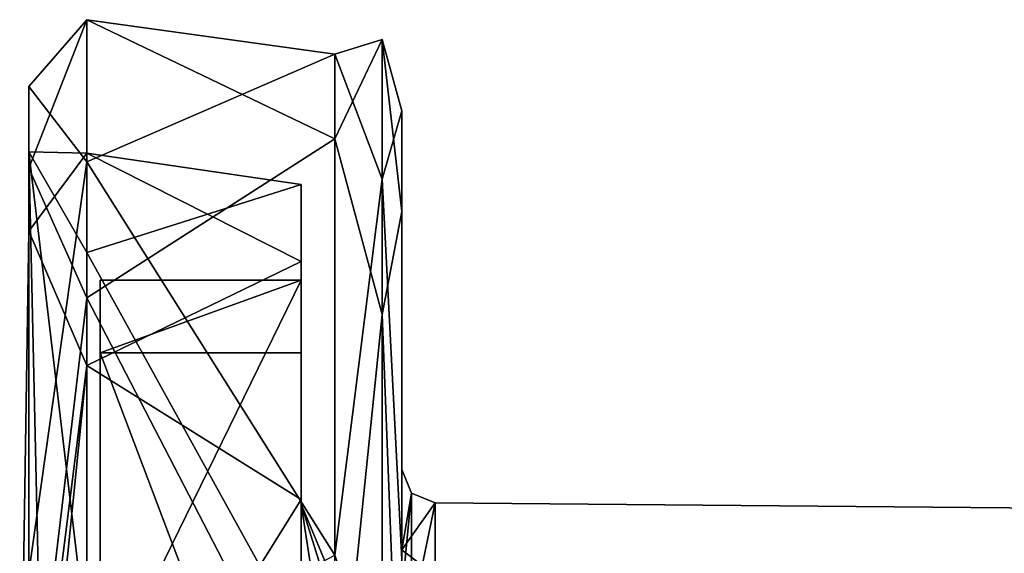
# Model space of a CAD drawing. Header units: millimetres. Extents: x -15 to 196, y -14 to 691.
# Tile 251 of 256: x 16 to 31, y 683 to 691. Entities that reach past the tile are written whole.
import ezdxf

# ---------------------------------------------------------------- set-up
doc = ezdxf.new("R2010")
doc.units = ezdxf.units.MM
doc.header["$LTSCALE"] = 41.718519
for name, color, linetype in [('1190', 7, 'CONTINUOUS'), ('1191', 7, 'CONTINUOUS'), ('1200', 7, 'CONTINUOUS'), ('1202', 7, 'CONTINUOUS'), ('1218', 7, 'CONTINUOUS'), ('1219', 7, 'CONTINUOUS'), ('1220', 7, 'CONTINUOUS'), ('1221', 7, 'CONTINUOUS'), ('1260', 7, 'CONTINUOUS'), ('1261', 7, 'CONTINUOUS'), ('1262', 7, 'CONTINUOUS'), ('129', 7, 'CONTINUOUS'), ('130', 7, 'CONTINUOUS'), ('1383', 7, 'CONTINUOUS'), ('666', 7, 'CONTINUOUS')]:
    doc.layers.add(name, color=color, linetype=linetype)

msp = doc.modelspace()

# ---------------------------------------------------------------- linework, layer by layer
at = {"layer": '1190', "linetype": 'Continuous'}
for points in [[(17.5, 690.666, -129.53), (17.5, 688.544, -117.56), (21.2, 690.151, -122.221), (17.5, 690.666, -129.53)], [(17.5, 686.513, -140.972), (17.5, 690.666, -129.53), (21.2, 688.885, -136.689), (17.5, 686.513, -140.972)], [(21.2, 688.885, -136.689), (17.5, 690.666, -129.53), (21.2, 690.151, -122.221), (21.2, 688.885, -136.689)], [(21.2, 690.151, -122.221), (17.5, 688.544, -117.56), (21.2, 682.673, -109.773), (21.2, 690.151, -122.221)], [(21.2, 679.362, -147.647), (17.5, 686.513, -140.972), (21.2, 688.885, -136.689), (21.2, 679.362, -147.647)], [(17.5, 688.544, -117.56), (17.5, 680.725, -108.252), (21.2, 682.673, -109.773), (17.5, 688.544, -117.56)], [(17.5, 677.193, -148.802), (17.5, 686.513, -140.972), (21.2, 679.362, -147.647), (17.5, 677.193, -148.802)]]:
    msp.add_3dface(points, dxfattribs=at)
at = {"layer": '1191', "linetype": 'Continuous'}
for points in [[(17.5, 688.544, -117.56), (17.5, 690.666, -129.53), (16.634, 689.667, -122.346), (17.5, 688.544, -117.56)], [(17.5, 690.666, -129.53), (17.5, 686.513, -140.972), (16.634, 688.45, -136.434), (17.5, 690.666, -129.53)], [(17.5, 690.666, -129.53), (16.634, 688.45, -136.434), (16.634, 689.667, -122.346), (17.5, 690.666, -129.53)], [(17.5, 688.544, -117.56), (16.634, 689.667, -122.346), (16.634, 682.411, -110.209), (17.5, 688.544, -117.56)], [(16.634, 688.692, -122.574), (16.634, 681.723, -110.937), (16.634, 689.667, -122.346), (16.634, 688.692, -122.574)], [(16.634, 689.667, -122.346), (16.634, 681.723, -110.937), (16.634, 682.411, -110.209), (16.634, 689.667, -122.346)], [(16.634, 688.45, -136.434), (16.634, 688.692, -122.574), (16.634, 689.667, -122.346), (16.634, 688.45, -136.434)], [(16.634, 681.723, -110.937), (16.634, 688.692, -122.574), (16.793, 681.588, -111.092), (16.634, 681.723, -110.937)], [(16.634, 687.51, -136.088), (16.634, 688.692, -122.574), (16.634, 688.45, -136.434), (16.634, 687.51, -136.088)], [(16.634, 688.692, -122.574), (16.634, 687.51, -136.088), (17.5, 688.673, -129.358), (16.634, 688.692, -122.574)], [(17.5, 681.395, -111.313), (16.634, 688.692, -122.574), (17.5, 687.192, -119.465), (17.5, 681.395, -111.313)], [(16.634, 688.692, -122.574), (17.5, 681.395, -111.313), (16.793, 681.588, -111.092), (16.634, 688.692, -122.574)], [(17.5, 687.192, -119.465), (16.634, 688.692, -122.574), (17.5, 688.673, -129.358), (17.5, 687.192, -119.465)], [(17.5, 688.673, -129.358), (16.634, 687.51, -136.088), (17.5, 685.505, -138.87), (17.5, 688.673, -129.358)], [(17.5, 680.725, -108.252), (17.5, 688.544, -117.56), (16.634, 682.411, -110.209), (17.5, 680.725, -108.252)], [(17.5, 686.513, -140.972), (16.634, 679.221, -147.148), (16.634, 688.45, -136.434), (17.5, 686.513, -140.972)], [(16.634, 679.221, -147.148), (16.634, 687.51, -136.088), (16.634, 688.45, -136.434), (16.634, 679.221, -147.148)], [(16.634, 678.626, -146.338), (16.634, 687.51, -136.088), (16.5, 678.885, -146.767), (16.634, 678.626, -146.338)], [(16.5, 678.885, -146.767), (16.634, 687.51, -136.088), (16.634, 679.221, -147.148), (16.5, 678.885, -146.767)], [(16.634, 687.51, -136.088), (16.634, 678.626, -146.338), (17.5, 685.505, -138.87), (16.634, 687.51, -136.088)], [(17.5, 686.513, -140.972), (17.5, 677.193, -148.802), (16.634, 679.221, -147.148), (17.5, 686.513, -140.972)], [(17.5, 685.505, -138.87), (16.634, 678.626, -146.338), (16.793, 678.519, -146.162), (17.5, 685.505, -138.87)], [(17.5, 678.368, -145.911), (17.5, 685.505, -138.87), (16.793, 678.519, -146.162), (17.5, 678.368, -145.911)]]:
    msp.add_3dface(points, dxfattribs=at)
at = {"layer": '1200', "linetype": 'Continuous'}
for points in [[(22.2, 689.304, -123.033), (22.2, 682.604, -111.057), (22.2, 687.804, -136.668), (22.2, 689.304, -123.033)], [(22.2, 687.804, -136.668), (22.2, 682.604, -111.057), (22.2, 683.95, -118.302), (22.2, 687.804, -136.668)], [(22.2, 678.679, -146.89), (22.2, 687.804, -136.668), (22.2, 680.258, -143.005), (22.2, 678.679, -146.89)], [(22.2, 680.258, -143.005), (22.2, 687.804, -136.668), (22.2, 682.098, -139.471), (22.2, 680.258, -143.005)], [(22.2, 682.098, -139.471), (22.2, 687.804, -136.668), (22.2, 683.95, -118.302), (22.2, 682.098, -139.471)], [(22.2, 683.95, -118.302), (22.2, 682.604, -111.057), (22.2, 682.752, -114.502), (22.2, 683.95, -118.302)], [(22.2, 682.752, -114.502), (22.2, 682.604, -111.057), (22.2, 679.218, -112.663), (22.2, 682.752, -114.502)]]:
    msp.add_3dface(points, dxfattribs=at)
at = {"layer": '1202', "linetype": 'Continuous'}
for points in [[(21.2, 688.885, -136.689), (21.2, 690.151, -122.221), (21.907, 690.372, -129.53), (21.2, 688.885, -136.689)], [(21.2, 688.885, -136.689), (21.907, 690.372, -129.53), (21.907, 686.263, -140.818), (21.2, 688.885, -136.689)], [(21.2, 690.151, -122.221), (21.907, 688.286, -117.699), (21.907, 690.372, -129.53), (21.2, 690.151, -122.221)], [(22.2, 689.304, -123.033), (22.2, 687.804, -136.668), (21.907, 690.372, -129.53), (22.2, 689.304, -123.033)], [(21.907, 688.286, -117.699), (22.2, 689.304, -123.033), (21.907, 690.372, -129.53), (21.907, 688.286, -117.699)], [(21.907, 690.372, -129.53), (22.2, 687.804, -136.668), (21.907, 686.263, -140.818), (21.907, 690.372, -129.53)], [(21.2, 690.151, -122.221), (21.2, 682.673, -109.773), (21.907, 688.286, -117.699), (21.2, 690.151, -122.221)], [(22.2, 682.604, -111.057), (22.2, 689.304, -123.033), (21.907, 688.286, -117.699), (22.2, 682.604, -111.057)], [(21.2, 679.362, -147.647), (21.2, 688.885, -136.689), (21.907, 686.263, -140.818), (21.2, 679.362, -147.647)], [(21.2, 682.673, -109.773), (21.907, 680.564, -108.497), (21.907, 688.286, -117.699), (21.2, 682.673, -109.773)], [(21.907, 680.564, -108.497), (22.2, 682.604, -111.057), (21.907, 688.286, -117.699), (21.907, 680.564, -108.497)], [(22.2, 687.804, -136.668), (22.2, 678.679, -146.89), (21.907, 686.263, -140.818), (22.2, 687.804, -136.668)], [(21.2, 679.362, -147.647), (21.907, 686.263, -140.818), (21.907, 677.061, -148.54), (21.2, 679.362, -147.647)], [(21.907, 686.263, -140.818), (22.2, 678.679, -146.89), (21.907, 677.061, -148.54), (21.907, 686.263, -140.818)]]:
    msp.add_3dface(points, dxfattribs=at)
at = {"layer": '1218', "linetype": 'Continuous'}
for points in [[(22.2, 683.95, -118.302), (22.2, 682.752, -114.502), (22.345, 683.599, -118.272), (22.2, 683.95, -118.302)], [(22.2, 682.752, -114.502), (22.696, 683.452, -118.259), (22.345, 683.599, -118.272), (22.2, 682.752, -114.502)], [(22.696, 683.452, -118.259), (22.2, 682.752, -114.502), (22.696, 682.369, -114.824), (22.696, 683.452, -118.259)], [(22.2, 682.752, -114.502), (22.2, 679.218, -112.663), (22.696, 682.369, -114.824), (22.2, 682.752, -114.502)]]:
    msp.add_3dface(points, dxfattribs=at)
at = {"layer": '1219', "linetype": 'Continuous'}
msp.add_3dface([(22.696, 683.452, -118.259), (22.696, 682.369, -114.824), (131.704, 682.504, -118.176), (22.696, 683.452, -118.259)], dxfattribs=at)
at = {"layer": '1220', "linetype": 'Continuous'}
msp.add_3dface([(22.696, 683.452, -118.259), (131.704, 682.504, -118.176), (22.696, 681.6, -139.428), (22.696, 683.452, -118.259)], dxfattribs=at)
at = {"layer": '1221', "linetype": 'Continuous'}
for points in [[(22.2, 682.098, -139.471), (22.2, 683.95, -118.302), (22.345, 683.599, -118.272), (22.2, 682.098, -139.471)], [(22.2, 682.098, -139.471), (22.345, 683.599, -118.272), (22.345, 681.747, -139.441), (22.2, 682.098, -139.471)], [(22.345, 683.599, -118.272), (22.696, 683.452, -118.259), (22.345, 681.747, -139.441), (22.345, 683.599, -118.272)], [(22.696, 683.452, -118.259), (22.696, 681.6, -139.428), (22.345, 681.747, -139.441), (22.696, 683.452, -118.259)]]:
    msp.add_3dface(points, dxfattribs=at)
at = {"layer": '1260', "linetype": 'Continuous'}
msp.add_3dface([(20.7, 682.293, -114.888), (20.7, 681.626, -139.179), (20.7, 683.434, -118.508), (20.7, 682.293, -114.888)], dxfattribs=at)
at = {"layer": '1261', "linetype": 'Continuous'}
for points in [[(20.7, 683.434, -118.508), (20.7, 681.626, -139.179), (21.135, 680.574, -139.087), (20.7, 683.434, -118.508)], [(21.135, 682.382, -118.416), (20.7, 683.434, -118.508), (21.135, 680.574, -139.087), (21.135, 682.382, -118.416)]]:
    msp.add_3dface(points, dxfattribs=at)
at = {"layer": '1262', "linetype": 'Continuous'}
for points in [[(20.7, 682.293, -114.888), (20.7, 683.434, -118.508), (21.135, 682.031, -116.426), (20.7, 682.293, -114.888)], [(20.7, 683.434, -118.508), (21.135, 682.382, -118.416), (21.135, 682.031, -116.426), (20.7, 683.434, -118.508)]]:
    msp.add_3dface(points, dxfattribs=at)
at = {"layer": '129', "linetype": 'Continuous'}
for points in [[(20.7, 685.691, -135.378), (20.7, 686.779, -122.966), (20.7, 688.206, -122.686), (20.7, 685.691, -135.378)], [(20.7, 688.206, -122.686), (20.7, 686.779, -122.966), (20.7, 681.395, -111.313), (20.7, 688.206, -122.686)], [(20.7, 687.054, -135.883), (20.7, 685.691, -135.378), (20.7, 688.206, -122.686), (20.7, 687.054, -135.883)], [(20.7, 683.5, -141.589), (20.7, 685.691, -135.378), (20.7, 687.054, -135.883), (20.7, 683.5, -141.589)], [(20.7, 686.779, -122.966), (20.7, 680.636, -112.115), (20.7, 681.395, -111.313), (20.7, 686.779, -122.966)], [(20.7, 677.76, -144.989), (20.7, 685.691, -135.378), (20.7, 677.786, -146.147), (20.7, 677.76, -144.989)], [(20.7, 677.786, -146.147), (20.7, 685.691, -135.378), (20.7, 678.368, -145.911), (20.7, 677.786, -146.147)], [(20.7, 678.368, -145.911), (20.7, 685.691, -135.378), (20.7, 683.5, -141.589), (20.7, 678.368, -145.911)]]:
    msp.add_3dface(points, dxfattribs=at)
at = {"layer": '130', "linetype": 'Continuous'}
for points in [[(20.7, 680.636, -112.115), (20.7, 686.779, -122.966), (17.7, 680.636, -112.115), (20.7, 680.636, -112.115)], [(20.7, 686.779, -122.966), (20.7, 685.691, -135.378), (17.7, 685.694, -135.37), (20.7, 686.779, -122.966)], [(17.7, 680.636, -112.115), (20.7, 686.779, -122.966), (17.7, 686.777, -122.957), (17.7, 680.636, -112.115)], [(17.7, 686.777, -122.957), (20.7, 686.779, -122.966), (17.7, 685.694, -135.37), (17.7, 686.777, -122.957)], [(20.7, 685.691, -135.378), (20.7, 677.76, -144.989), (17.7, 685.694, -135.37), (20.7, 685.691, -135.378)], [(17.7, 685.694, -135.37), (20.7, 677.76, -144.989), (17.7, 677.76, -144.989), (17.7, 685.694, -135.37)]]:
    msp.add_3dface(points, dxfattribs=at)
at = {"layer": '1383', "linetype": 'Continuous'}
for points in [[(20.7, 687.054, -135.883), (20.7, 688.206, -122.686), (17.5, 688.673, -129.358), (20.7, 687.054, -135.883)], [(20.7, 687.054, -135.883), (17.5, 688.673, -129.358), (17.5, 685.505, -138.87), (20.7, 687.054, -135.883)], [(20.7, 688.206, -122.686), (17.5, 687.192, -119.465), (17.5, 688.673, -129.358), (20.7, 688.206, -122.686)], [(20.7, 688.206, -122.686), (20.7, 681.395, -111.313), (17.5, 687.192, -119.465), (20.7, 688.206, -122.686)], [(20.7, 681.395, -111.313), (17.5, 681.395, -111.313), (17.5, 687.192, -119.465), (20.7, 681.395, -111.313)], [(20.7, 683.5, -141.589), (20.7, 687.054, -135.883), (17.5, 685.505, -138.87), (20.7, 683.5, -141.589)], [(20.7, 683.5, -141.589), (17.5, 685.505, -138.87), (17.5, 678.368, -145.911), (20.7, 683.5, -141.589)], [(20.7, 678.368, -145.911), (20.7, 683.5, -141.589), (17.5, 678.368, -145.911), (20.7, 678.368, -145.911)]]:
    msp.add_3dface(points, dxfattribs=at)
at = {"layer": '666', "linetype": 'Continuous'}
for points in [[(17.7, 680.636, -112.115), (17.7, 686.777, -122.957), (17.7, 677.76, -144.989), (17.7, 680.636, -112.115)], [(17.7, 686.777, -122.957), (17.7, 685.694, -135.37), (17.7, 677.76, -144.989), (17.7, 686.777, -122.957)]]:
    msp.add_3dface(points, dxfattribs=at)

doc.saveas('drawing.dxf')
